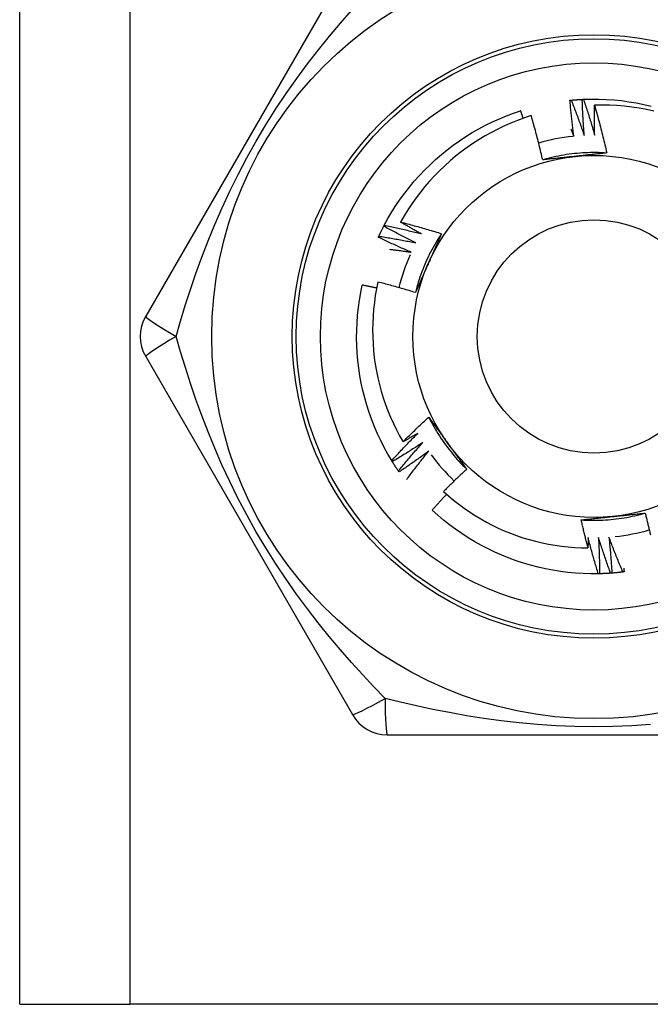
# Model space of a CAD drawing. Header units: inches. Extents: x 2.8 to 89.6, y 4.6 to 48.7.
# Tile 21 of 75: x 16.953 to 17.262, y 12.207 to 12.689. Entities that reach past the tile are written whole.
import ezdxf

# ---------------------------------------------------------------- set-up
doc = ezdxf.new("R2010")
doc.units = ezdxf.units.IN
doc.header["$MEASUREMENT"] = 0
doc.layers.add('Visible Edges(ANSI)', color=7, linetype='Continuous', lineweight=25)
doc.layers.add('Visible Tangent Edges(ANSI)', color=7, linetype='Continuous', lineweight=25)

msp = doc.modelspace()

# ---------------------------------------------------------------- linework, layer by layer
at = {"layer": 'Visible Edges(ANSI)'}
for p, q in [((16.95311, 12.20697), (16.95311, 33.5298)), ((17.11591, 12.71878), (17.01476, 12.54358)), ((17.13124, 12.58766), (17.13152, 12.5882)), ((17.01476, 12.5239), (17.11591, 12.3487)), ((17.13544, 12.47247), (17.13513, 12.47298)), ((17.13876, 12.46743), (17.13841, 12.46793)), ((17.23684, 12.41763), (17.23623, 12.41762)), ((17.13296, 12.33886), (17.33526, 12.33886)), ((16.95311, 12.20697), (17.00696, 12.20697)), ((17.46126, 12.20697), (17.00696, 12.20697))]:
    msp.add_line(p, q, dxfattribs=at)
at = {"layer": 'Visible Edges(ANSI)', "flags": 128}
for points in [[(17.22235, 12.64929), (17.22238, 12.64929), (17.2224, 12.64929), (17.22243, 12.64929), (17.22245, 12.6493), (17.22248, 12.6493), (17.2225, 12.6493), (17.22253, 12.6493), (17.22255, 12.64931), (17.22258, 12.64931), (17.2226, 12.64931), (17.22263, 12.64931), (17.22265, 12.64932), (17.22268, 12.64932), (17.2227, 12.64932), (17.22273, 12.64932), (17.22275, 12.64933), (17.22278, 12.64933), (17.2228, 12.64933), (17.22283, 12.64933), (17.22285, 12.64934), (17.22288, 12.64934), (17.2229, 12.64934), (17.22293, 12.64934), (17.22295, 12.64935)], [(17.22425, 12.63167), (17.22416, 12.63241), (17.22406, 12.63314), (17.22397, 12.63387), (17.22388, 12.6346), (17.22379, 12.63533), (17.2237, 12.63607), (17.22361, 12.6368), (17.22353, 12.63753), (17.22344, 12.63827), (17.22336, 12.639), (17.22328, 12.63973), (17.2232, 12.64047), (17.22312, 12.6412), (17.22304, 12.64193), (17.22297, 12.64267), (17.22289, 12.6434), (17.22282, 12.64414), (17.22275, 12.64487), (17.22268, 12.64561), (17.22261, 12.64634), (17.22254, 12.64708), (17.22248, 12.64782), (17.22241, 12.64855), (17.22235, 12.64929)], [(17.22295, 12.64935), (17.22318, 12.64937), (17.2234, 12.64939), (17.22363, 12.64941), (17.22385, 12.64943), (17.22408, 12.64945), (17.2243, 12.64947), (17.22453, 12.64949), (17.22475, 12.64951), (17.22498, 12.64952), (17.22521, 12.64954), (17.22543, 12.64956), (17.22566, 12.64958), (17.22588, 12.64959), (17.22611, 12.64961), (17.22633, 12.64962), (17.22656, 12.64964), (17.22678, 12.64965), (17.22701, 12.64967), (17.22724, 12.64968), (17.22746, 12.64969), (17.22769, 12.64971), (17.22791, 12.64972), (17.22814, 12.64973), (17.22836, 12.64974)], [(17.22295, 12.64935), (17.22323, 12.64863), (17.22352, 12.64792), (17.2238, 12.6472), (17.22407, 12.64649), (17.22435, 12.64577), (17.22463, 12.64505), (17.2249, 12.64434), (17.22517, 12.64362), (17.22544, 12.6429), (17.22571, 12.64218), (17.22598, 12.64146), (17.22625, 12.64074), (17.22652, 12.64002), (17.22678, 12.6393), (17.22704, 12.63858), (17.22731, 12.63785), (17.22757, 12.63713), (17.22782, 12.63641), (17.22808, 12.63568), (17.22834, 12.63496), (17.22859, 12.63423), (17.22885, 12.63351), (17.2291, 12.63278), (17.22935, 12.63205)], [(17.22836, 12.64974), (17.22839, 12.64974), (17.22842, 12.64974), (17.22844, 12.64975), (17.22847, 12.64975), (17.22849, 12.64975), (17.22852, 12.64975), (17.22854, 12.64975), (17.22857, 12.64975), (17.22859, 12.64975), (17.22862, 12.64975), (17.22864, 12.64975), (17.22867, 12.64976), (17.22869, 12.64976), (17.22872, 12.64976), (17.22874, 12.64976), (17.22877, 12.64976), (17.22879, 12.64976), (17.22882, 12.64976), (17.22884, 12.64976), (17.22887, 12.64977), (17.22889, 12.64977), (17.22892, 12.64977), (17.22894, 12.64977), (17.22897, 12.64977)], [(17.22935, 12.63205), (17.22929, 12.63279), (17.22924, 12.63352), (17.22918, 12.63426), (17.22913, 12.635), (17.22908, 12.63573), (17.22903, 12.63647), (17.22898, 12.63721), (17.22893, 12.63794), (17.22888, 12.63868), (17.22884, 12.63942), (17.22879, 12.64015), (17.22875, 12.64089), (17.22871, 12.64163), (17.22867, 12.64236), (17.22864, 12.6431), (17.2286, 12.64384), (17.22857, 12.64458), (17.22853, 12.64531), (17.2285, 12.64605), (17.22847, 12.64679), (17.22844, 12.64753), (17.22842, 12.64826), (17.22839, 12.649), (17.22836, 12.64974)], [(17.22897, 12.64977), (17.23269, 12.64987), (17.23641, 12.64986), (17.24012, 12.64973), (17.24384, 12.64948), (17.24754, 12.6491), (17.25123, 12.64861), (17.2549, 12.64801), (17.25854, 12.64728), (17.26217, 12.64644)], [(17.22897, 12.64977), (17.22921, 12.64904), (17.22946, 12.64831), (17.2297, 12.64758), (17.22994, 12.64686), (17.23018, 12.64613), (17.23042, 12.6454), (17.23065, 12.64467), (17.23089, 12.64393), (17.23112, 12.6432), (17.23135, 12.64247), (17.23158, 12.64174), (17.23181, 12.641), (17.23204, 12.64027), (17.23227, 12.63954), (17.23249, 12.6388), (17.23272, 12.63807), (17.23294, 12.63733), (17.23316, 12.63659), (17.23338, 12.63586), (17.2336, 12.63512), (17.23382, 12.63438), (17.23403, 12.63365), (17.23425, 12.63291), (17.23446, 12.63217)], [(17.23446, 12.63217), (17.23444, 12.63278), (17.23443, 12.6334), (17.23441, 12.63401), (17.2344, 12.63463), (17.23439, 12.63524), (17.23438, 12.63586), (17.23437, 12.63647), (17.23436, 12.63709), (17.23435, 12.6377), (17.23434, 12.63832), (17.23433, 12.63894), (17.23433, 12.63955), (17.23433, 12.64017), (17.23432, 12.64078), (17.23432, 12.6414), (17.23432, 12.64201), (17.23432, 12.64263), (17.23432, 12.64324), (17.23432, 12.64386), (17.23432, 12.64448), (17.23433, 12.64509), (17.23433, 12.64571), (17.23434, 12.64632), (17.23435, 12.64694)], [(17.26339, 12.64392), (17.25982, 12.64471), (17.25623, 12.64538), (17.25261, 12.64593), (17.24898, 12.64637), (17.24534, 12.64669), (17.24168, 12.64689), (17.23802, 12.64697), (17.23435, 12.64694)], [(17.23435, 12.64694), (17.23462, 12.64597), (17.2349, 12.645), (17.23517, 12.64403), (17.23545, 12.64306), (17.23571, 12.64209), (17.23598, 12.64111), (17.23624, 12.64014), (17.2365, 12.63917), (17.23676, 12.63819), (17.23702, 12.63722), (17.23727, 12.63624), (17.23752, 12.63527), (17.23777, 12.63429), (17.23802, 12.63331), (17.23826, 12.63233), (17.2385, 12.63135), (17.23874, 12.63037), (17.23898, 12.62939), (17.23921, 12.62841), (17.23944, 12.62743), (17.23967, 12.62645), (17.2399, 12.62546), (17.24012, 12.62448), (17.24034, 12.6235)], [(17.13152, 12.5882), (17.13332, 12.59145), (17.13522, 12.59465), (17.13722, 12.59779), (17.13932, 12.60086), (17.14152, 12.60386), (17.14381, 12.60679), (17.1462, 12.60964), (17.14867, 12.61242), (17.15124, 12.61511), (17.15389, 12.61773), (17.15662, 12.62025), (17.15943, 12.62269), (17.16231, 12.62504), (17.16527, 12.62729), (17.16831, 12.62944), (17.1714, 12.6315), (17.17457, 12.63346), (17.17779, 12.63532), (17.18107, 12.63707), (17.18441, 12.63871), (17.1878, 12.64025), (17.19123, 12.64168), (17.19471, 12.643), (17.19823, 12.6442)], [(17.20339, 12.64178), (17.20005, 12.64068), (17.19675, 12.63946), (17.19348, 12.63814), (17.19025, 12.63672), (17.18707, 12.6352), (17.18394, 12.63358), (17.18087, 12.63186), (17.17786, 12.63005), (17.1749, 12.62815), (17.17201, 12.62616), (17.16919, 12.62407), (17.16642, 12.62189), (17.16373, 12.61963), (17.16111, 12.61728), (17.15856, 12.61485), (17.15609, 12.61233), (17.1537, 12.60974), (17.15139, 12.60708), (17.14918, 12.60435), (17.14705, 12.60155), (17.14502, 12.59868), (17.14308, 12.59575), (17.14123, 12.59277), (17.13948, 12.58972)], [(17.19949, 12.64048), (17.19944, 12.64063), (17.19939, 12.64079), (17.19934, 12.64094), (17.19928, 12.6411), (17.19923, 12.64125), (17.19918, 12.64141), (17.19913, 12.64157), (17.19908, 12.64172), (17.19902, 12.64188), (17.19897, 12.64203), (17.19892, 12.64219), (17.19887, 12.64234), (17.19881, 12.6425), (17.19876, 12.64265), (17.19871, 12.64281), (17.19866, 12.64296), (17.1986, 12.64312), (17.19855, 12.64327), (17.1985, 12.64343), (17.19844, 12.64358), (17.19839, 12.64374), (17.19834, 12.64389), (17.19828, 12.64405), (17.19823, 12.6442)], [(17.20903, 12.62015), (17.20882, 12.62106), (17.20861, 12.62196), (17.20839, 12.62287), (17.20818, 12.62378), (17.20796, 12.62468), (17.20774, 12.62559), (17.20752, 12.62649), (17.20729, 12.6274), (17.20707, 12.6283), (17.20684, 12.62921), (17.20661, 12.63011), (17.20637, 12.63101), (17.20614, 12.63191), (17.2059, 12.63281), (17.20566, 12.63371), (17.20542, 12.63461), (17.20517, 12.63551), (17.20492, 12.63641), (17.20467, 12.63731), (17.20442, 12.6382), (17.20417, 12.6391), (17.20391, 12.64), (17.20365, 12.64089), (17.20339, 12.64178)], [(17.22282, 12.63519), (17.22288, 12.63504), (17.22294, 12.6349), (17.223, 12.63475), (17.22306, 12.6346), (17.22312, 12.63446), (17.22318, 12.63431), (17.22324, 12.63416), (17.2233, 12.63402), (17.22336, 12.63387), (17.22342, 12.63373), (17.22348, 12.63358), (17.22354, 12.63343), (17.2236, 12.63329), (17.22366, 12.63314), (17.22372, 12.63299), (17.22378, 12.63285), (17.22384, 12.6327), (17.2239, 12.63255), (17.22396, 12.63241), (17.22402, 12.63226), (17.22408, 12.63211), (17.22413, 12.63197), (17.22419, 12.63182), (17.22425, 12.63167)], [(17.24034, 12.62349), (17.23903, 12.62357), (17.23771, 12.62363), (17.23639, 12.62367), (17.23507, 12.6237), (17.23375, 12.6237), (17.23243, 12.62368), (17.23111, 12.62365), (17.2298, 12.6236), (17.22848, 12.62352), (17.22716, 12.62343), (17.22585, 12.62332), (17.22454, 12.62319), (17.22322, 12.62304), (17.22192, 12.62287), (17.22061, 12.62268), (17.21931, 12.62248), (17.21801, 12.62225), (17.21671, 12.62201), (17.21542, 12.62175), (17.21413, 12.62146), (17.21285, 12.62116), (17.21157, 12.62084), (17.21029, 12.6205), (17.20903, 12.62015)], [(17.22485, 12.62184), (17.22418, 12.62177), (17.22352, 12.6217), (17.22285, 12.62163), (17.22219, 12.62156), (17.22153, 12.62149), (17.22087, 12.62142), (17.22021, 12.62135), (17.21954, 12.62128), (17.21888, 12.62121), (17.21822, 12.62114), (17.21757, 12.62107), (17.21691, 12.621), (17.21625, 12.62093), (17.21559, 12.62086), (17.21493, 12.62079), (17.21427, 12.62072), (17.21362, 12.62065), (17.21296, 12.62058), (17.2123, 12.62051), (17.21165, 12.62043), (17.21099, 12.62036), (17.21034, 12.62029), (17.20968, 12.62022), (17.20903, 12.62015)], [(17.24034, 12.6235), (17.2397, 12.62343), (17.23906, 12.62336), (17.23842, 12.62328), (17.23778, 12.62321), (17.23713, 12.62314), (17.23649, 12.62308), (17.23585, 12.62301), (17.2352, 12.62294), (17.23456, 12.62287), (17.23392, 12.6228), (17.23327, 12.62273), (17.23263, 12.62266), (17.23198, 12.62259), (17.23134, 12.62252), (17.23069, 12.62245), (17.23004, 12.62239), (17.2294, 12.62232), (17.22875, 12.62225), (17.2281, 12.62218), (17.22745, 12.62211), (17.2268, 12.62204), (17.22615, 12.62198), (17.2255, 12.62191), (17.22485, 12.62184)], [(17.13152, 12.5882), (17.13227, 12.58804), (17.13302, 12.58788), (17.13377, 12.58772), (17.13453, 12.58755), (17.13528, 12.58739), (17.13603, 12.58722), (17.13678, 12.58706), (17.13752, 12.58689), (17.13827, 12.58672), (17.13902, 12.58655), (17.13977, 12.58637), (17.14052, 12.5862), (17.14127, 12.58602), (17.14201, 12.58585), (17.14276, 12.58567), (17.14351, 12.58549), (17.14426, 12.58531), (17.145, 12.58512), (17.14575, 12.58494), (17.14649, 12.58475), (17.14724, 12.58456), (17.14799, 12.58438), (17.14873, 12.58419), (17.14947, 12.58399)], [(17.13948, 12.58972), (17.14032, 12.5895), (17.14116, 12.58929), (17.142, 12.58907), (17.14284, 12.58884), (17.14367, 12.58862), (17.14451, 12.58839), (17.14535, 12.58817), (17.14618, 12.58794), (17.14702, 12.58771), (17.14785, 12.58747), (17.14869, 12.58724), (17.14952, 12.587), (17.15036, 12.58676), (17.15119, 12.58652), (17.15202, 12.58628), (17.15286, 12.58604), (17.15369, 12.58579), (17.15452, 12.58554), (17.15535, 12.5853), (17.15618, 12.58504), (17.15701, 12.58479), (17.15784, 12.58454), (17.15867, 12.58428), (17.15949, 12.58402)], [(17.14947, 12.58399), (17.14905, 12.58423), (17.14864, 12.58446), (17.14822, 12.58469), (17.1478, 12.58493), (17.14738, 12.58516), (17.14696, 12.5854), (17.14654, 12.58563), (17.14612, 12.58587), (17.14571, 12.5861), (17.14529, 12.58634), (17.14487, 12.58658), (17.14446, 12.58682), (17.14404, 12.58706), (17.14362, 12.5873), (17.14321, 12.58754), (17.14279, 12.58778), (17.14238, 12.58802), (17.14196, 12.58826), (17.14155, 12.5885), (17.14114, 12.58874), (17.14072, 12.58899), (17.14031, 12.58923), (17.13989, 12.58948), (17.13948, 12.58972)], [(17.12883, 12.5828), (17.12893, 12.583), (17.12903, 12.58321), (17.12912, 12.58341), (17.12922, 12.58362), (17.12932, 12.58382), (17.12941, 12.58402), (17.12951, 12.58423), (17.12961, 12.58443), (17.12971, 12.58463), (17.12981, 12.58484), (17.12991, 12.58504), (17.13001, 12.58524), (17.13011, 12.58545), (17.13021, 12.58565), (17.13031, 12.58585), (17.13041, 12.58605), (17.13051, 12.58625), (17.13062, 12.58646), (17.13072, 12.58666), (17.13082, 12.58686), (17.13093, 12.58706), (17.13103, 12.58726), (17.13114, 12.58746), (17.13124, 12.58766)], [(17.14698, 12.57953), (17.14632, 12.57986), (17.14565, 12.58018), (17.14499, 12.58051), (17.14433, 12.58084), (17.14367, 12.58116), (17.14301, 12.58149), (17.14235, 12.58183), (17.14169, 12.58216), (17.14104, 12.58249), (17.14038, 12.58283), (17.13972, 12.58317), (17.13906, 12.5835), (17.13841, 12.58384), (17.13775, 12.58418), (17.1371, 12.58452), (17.13645, 12.58487), (17.13579, 12.58521), (17.13514, 12.58556), (17.13449, 12.58591), (17.13384, 12.58625), (17.13319, 12.5866), (17.13254, 12.58696), (17.13189, 12.58731), (17.13124, 12.58766)], [(17.1595, 12.58402), (17.15877, 12.58292), (17.15806, 12.58181), (17.15736, 12.58069), (17.15669, 12.57955), (17.15602, 12.57841), (17.15538, 12.57726), (17.15475, 12.5761), (17.15413, 12.57494), (17.15354, 12.57376), (17.15296, 12.57257), (17.1524, 12.57138), (17.15186, 12.57018), (17.15133, 12.56897), (17.15082, 12.56775), (17.15033, 12.56652), (17.14986, 12.56529), (17.1494, 12.56406), (17.14897, 12.56281), (17.14855, 12.56156), (17.14815, 12.5603), (17.14777, 12.55904), (17.14741, 12.55777), (17.14706, 12.5565), (17.14674, 12.55522)], [(17.15949, 12.58402), (17.15924, 12.58343), (17.15898, 12.58284), (17.15872, 12.58225), (17.15846, 12.58166), (17.15819, 12.58106), (17.15793, 12.58047), (17.15767, 12.57988), (17.15741, 12.57929), (17.15715, 12.5787), (17.15689, 12.57811), (17.15662, 12.57751), (17.15636, 12.57692), (17.1561, 12.57633), (17.15583, 12.57573), (17.15557, 12.57514), (17.15531, 12.57454), (17.15504, 12.57395), (17.15478, 12.57335), (17.15451, 12.57276), (17.15425, 12.57216), (17.15398, 12.57157), (17.15372, 12.57097), (17.15345, 12.57037), (17.15318, 12.56977)], [(17.12858, 12.58225), (17.12859, 12.58227), (17.1286, 12.5823), (17.12861, 12.58232), (17.12862, 12.58234), (17.12863, 12.58236), (17.12864, 12.58239), (17.12865, 12.58241), (17.12866, 12.58243), (17.12867, 12.58245), (17.12869, 12.58248), (17.1287, 12.5825), (17.12871, 12.58252), (17.12872, 12.58255), (17.12873, 12.58257), (17.12874, 12.58259), (17.12875, 12.58261), (17.12876, 12.58264), (17.12877, 12.58266), (17.12878, 12.58268), (17.12879, 12.58271), (17.1288, 12.58273), (17.12881, 12.58275), (17.12882, 12.58277), (17.12883, 12.5828)], [(17.14472, 12.57495), (17.14404, 12.57524), (17.14336, 12.57553), (17.14269, 12.57582), (17.14201, 12.57611), (17.14133, 12.57641), (17.14066, 12.5767), (17.13998, 12.577), (17.1393, 12.5773), (17.13863, 12.5776), (17.13796, 12.5779), (17.13728, 12.5782), (17.13661, 12.5785), (17.13594, 12.57881), (17.13527, 12.57911), (17.13459, 12.57942), (17.13392, 12.57973), (17.13325, 12.58004), (17.13258, 12.58035), (17.13192, 12.58066), (17.13125, 12.58098), (17.13058, 12.58129), (17.12991, 12.58161), (17.12925, 12.58193), (17.12858, 12.58225)], [(17.12883, 12.5828), (17.12959, 12.58268), (17.13035, 12.58256), (17.13111, 12.58244), (17.13187, 12.58231), (17.13262, 12.58219), (17.13338, 12.58206), (17.13414, 12.58193), (17.1349, 12.5818), (17.13565, 12.58167), (17.13641, 12.58154), (17.13717, 12.58141), (17.13792, 12.58127), (17.13868, 12.58113), (17.13943, 12.581), (17.14019, 12.58086), (17.14095, 12.58072), (17.1417, 12.58057), (17.14246, 12.58043), (17.14321, 12.58028), (17.14396, 12.58014), (17.14472, 12.57999), (17.14547, 12.57984), (17.14623, 12.57969), (17.14698, 12.57953)], [(17.13413, 12.5764), (17.13457, 12.57634), (17.13502, 12.57629), (17.13546, 12.57623), (17.1359, 12.57617), (17.13634, 12.57612), (17.13678, 12.57606), (17.13722, 12.576), (17.13767, 12.57595), (17.13811, 12.57589), (17.13855, 12.57583), (17.13899, 12.57577), (17.13943, 12.57571), (17.13987, 12.57565), (17.14031, 12.57559), (17.14075, 12.57553), (17.14119, 12.57546), (17.14164, 12.5754), (17.14208, 12.57534), (17.14252, 12.57527), (17.14296, 12.57521), (17.1434, 12.57515), (17.14384, 12.57508), (17.14428, 12.57502), (17.14472, 12.57495)], [(17.15318, 12.56977), (17.15291, 12.56916), (17.15264, 12.56855), (17.15237, 12.56794), (17.1521, 12.56733), (17.15183, 12.56672), (17.15156, 12.56612), (17.15128, 12.56551), (17.15101, 12.5649), (17.15075, 12.56429), (17.15048, 12.56369), (17.15021, 12.56308), (17.14994, 12.56247), (17.14967, 12.56187), (17.1494, 12.56126), (17.14913, 12.56066), (17.14887, 12.56005), (17.1486, 12.55945), (17.14833, 12.55885), (17.14807, 12.55824), (17.1478, 12.55764), (17.14753, 12.55703), (17.14727, 12.55643), (17.147, 12.55583), (17.14674, 12.55522)], [(17.12837, 12.56037), (17.12769, 12.55707), (17.12711, 12.55375), (17.12664, 12.55041), (17.12627, 12.54706), (17.12601, 12.54369), (17.12585, 12.54031), (17.12579, 12.53693), (17.12584, 12.53354), (17.126, 12.53017), (17.12626, 12.5268), (17.12663, 12.52344), (17.1271, 12.5201), (17.12767, 12.51678), (17.12835, 12.51348), (17.12914, 12.5102), (17.13002, 12.50695), (17.13101, 12.50372), (17.1321, 12.50052), (17.13329, 12.49736), (17.13458, 12.49423), (17.13597, 12.49114), (17.13745, 12.48811), (17.13903, 12.48512), (17.1407, 12.48219)], [(17.14674, 12.55522), (17.14598, 12.55546), (17.14522, 12.55569), (17.14445, 12.55592), (17.14369, 12.55615), (17.14293, 12.55638), (17.14217, 12.5566), (17.14141, 12.55682), (17.14064, 12.55705), (17.13988, 12.55727), (17.13911, 12.55749), (17.13835, 12.5577), (17.13758, 12.55792), (17.13682, 12.55813), (17.13605, 12.55834), (17.13528, 12.55855), (17.13452, 12.55876), (17.13375, 12.55897), (17.13298, 12.55918), (17.13221, 12.55938), (17.13145, 12.55958), (17.13068, 12.55978), (17.12991, 12.55998), (17.12914, 12.56018), (17.12837, 12.56037)], [(17.13513, 12.47298), (17.13323, 12.47618), (17.13144, 12.47944), (17.12975, 12.48276), (17.12817, 12.48613), (17.1267, 12.48954), (17.12534, 12.49301), (17.12409, 12.49651), (17.12296, 12.50005), (17.12194, 12.50363), (17.12103, 12.50724), (17.12024, 12.51087), (17.11956, 12.51453), (17.11901, 12.51821), (17.11857, 12.5219), (17.11825, 12.52561), (17.11805, 12.52932), (17.11797, 12.53304), (17.118, 12.53676), (17.11816, 12.54048), (17.11844, 12.54419), (17.11883, 12.54789), (17.11934, 12.55157), (17.11997, 12.55524), (17.12072, 12.55889)], [(17.12775, 12.55738), (17.12746, 12.55745), (17.12716, 12.55751), (17.12687, 12.55758), (17.12658, 12.55764), (17.12629, 12.55771), (17.12599, 12.55777), (17.1257, 12.55784), (17.12541, 12.5579), (17.12512, 12.55796), (17.12482, 12.55803), (17.12453, 12.55809), (17.12424, 12.55815), (17.12394, 12.55821), (17.12365, 12.55828), (17.12336, 12.55834), (17.12307, 12.5584), (17.12277, 12.55846), (17.12248, 12.55852), (17.12219, 12.55858), (17.12189, 12.55864), (17.1216, 12.5587), (17.12131, 12.55877), (17.12101, 12.55883), (17.12072, 12.55889)], [(17.1407, 12.48219), (17.14121, 12.48271), (17.14172, 12.48322), (17.14224, 12.48373), (17.14275, 12.48424), (17.14327, 12.48475), (17.14379, 12.48526), (17.1443, 12.48577), (17.14482, 12.48628), (17.14534, 12.48678), (17.14586, 12.48729), (17.14639, 12.48779), (17.14691, 12.4883), (17.14743, 12.4888), (17.14796, 12.4893), (17.14848, 12.4898), (17.14901, 12.4903), (17.14954, 12.4908), (17.15007, 12.4913), (17.1506, 12.4918), (17.15113, 12.49229), (17.15166, 12.49279), (17.15219, 12.49328), (17.15272, 12.49377), (17.15326, 12.49427)], [(17.15326, 12.49427), (17.15364, 12.49374), (17.15402, 12.49322), (17.1544, 12.4927), (17.15479, 12.49218), (17.15517, 12.49166), (17.15555, 12.49114), (17.15593, 12.49062), (17.15631, 12.49009), (17.1567, 12.48957), (17.15708, 12.48905), (17.15746, 12.48853), (17.15784, 12.488), (17.15822, 12.48748), (17.15861, 12.48695), (17.15899, 12.48643), (17.15937, 12.4859), (17.15975, 12.48537), (17.16014, 12.48485), (17.16052, 12.48432), (17.1609, 12.48379), (17.16129, 12.48326), (17.16167, 12.48273), (17.16206, 12.4822), (17.16244, 12.48167)], [(17.15326, 12.49427), (17.15385, 12.49309), (17.15446, 12.49192), (17.15508, 12.49075), (17.15572, 12.4896), (17.15638, 12.48845), (17.15705, 12.48732), (17.15774, 12.4862), (17.15845, 12.48508), (17.15917, 12.48398), (17.15991, 12.48288), (17.16066, 12.4818), (17.16143, 12.48073), (17.16221, 12.47967), (17.16301, 12.47862), (17.16383, 12.47758), (17.16466, 12.47656), (17.1655, 12.47554), (17.16636, 12.47454), (17.16724, 12.47356), (17.16813, 12.47258), (17.16903, 12.47162), (17.16994, 12.47067), (17.17088, 12.46974), (17.17182, 12.46882)], [(17.13513, 12.47298), (17.13564, 12.47355), (17.13616, 12.47411), (17.13668, 12.47468), (17.1372, 12.47524), (17.13773, 12.47581), (17.13825, 12.47637), (17.13877, 12.47693), (17.1393, 12.47749), (17.13983, 12.47805), (17.14035, 12.47861), (17.14088, 12.47917), (17.14141, 12.47972), (17.14194, 12.48028), (17.14248, 12.48083), (17.14301, 12.48138), (17.14354, 12.48194), (17.14408, 12.48249), (17.14462, 12.48304), (17.14515, 12.48359), (17.14569, 12.48414), (17.14623, 12.48468), (17.14677, 12.48523), (17.14731, 12.48577), (17.14786, 12.48632)], [(17.14786, 12.48632), (17.14756, 12.48614), (17.14726, 12.48597), (17.14697, 12.48579), (17.14667, 12.48562), (17.14637, 12.48545), (17.14608, 12.48527), (17.14578, 12.4851), (17.14548, 12.48493), (17.14518, 12.48475), (17.14488, 12.48458), (17.14459, 12.48441), (17.14429, 12.48424), (17.14399, 12.48407), (17.14369, 12.48389), (17.14339, 12.48372), (17.14309, 12.48355), (17.14279, 12.48338), (17.1425, 12.48321), (17.1422, 12.48304), (17.1419, 12.48287), (17.1416, 12.4827), (17.1413, 12.48253), (17.141, 12.48236), (17.1407, 12.48219)], [(17.15043, 12.48191), (17.14982, 12.4815), (17.1492, 12.48109), (17.14859, 12.48069), (17.14797, 12.48028), (17.14735, 12.47988), (17.14673, 12.47948), (17.14611, 12.47908), (17.14549, 12.47868), (17.14487, 12.47829), (17.14425, 12.47789), (17.14362, 12.47749), (17.143, 12.4771), (17.14237, 12.47671), (17.14175, 12.47632), (17.14112, 12.47593), (17.14049, 12.47554), (17.13986, 12.47515), (17.13923, 12.47476), (17.13861, 12.47438), (17.13797, 12.47399), (17.13734, 12.47361), (17.13671, 12.47323), (17.13608, 12.47285), (17.13544, 12.47247)], [(17.13841, 12.46793), (17.1389, 12.46852), (17.13939, 12.46911), (17.13988, 12.4697), (17.14037, 12.47029), (17.14086, 12.47088), (17.14136, 12.47147), (17.14185, 12.47206), (17.14235, 12.47265), (17.14284, 12.47323), (17.14334, 12.47382), (17.14384, 12.4744), (17.14434, 12.47498), (17.14484, 12.47557), (17.14535, 12.47615), (17.14585, 12.47673), (17.14635, 12.47731), (17.14686, 12.47788), (17.14737, 12.47846), (17.14788, 12.47904), (17.14839, 12.47961), (17.1489, 12.48019), (17.14941, 12.48076), (17.14992, 12.48133), (17.15043, 12.48191)], [(17.15324, 12.47763), (17.15264, 12.47719), (17.15205, 12.47676), (17.15146, 12.47632), (17.15086, 12.47589), (17.15026, 12.47545), (17.14967, 12.47502), (17.14907, 12.47459), (17.14847, 12.47416), (17.14787, 12.47373), (17.14727, 12.4733), (17.14666, 12.47287), (17.14606, 12.47245), (17.14546, 12.47202), (17.14485, 12.4716), (17.14425, 12.47118), (17.14364, 12.47076), (17.14303, 12.47034), (17.14242, 12.46992), (17.14182, 12.4695), (17.14121, 12.46908), (17.14059, 12.46867), (17.13998, 12.46825), (17.13937, 12.46784), (17.13876, 12.46743)], [(17.14247, 12.46375), (17.14291, 12.46433), (17.14335, 12.46492), (17.14379, 12.46551), (17.14422, 12.46609), (17.14466, 12.46668), (17.14511, 12.46726), (17.14555, 12.46784), (17.14599, 12.46843), (17.14644, 12.46901), (17.14688, 12.46959), (17.14733, 12.47017), (17.14778, 12.47075), (17.14823, 12.47132), (17.14868, 12.4719), (17.14913, 12.47248), (17.14958, 12.47305), (17.15003, 12.47363), (17.15049, 12.4742), (17.15094, 12.47478), (17.1514, 12.47535), (17.15186, 12.47592), (17.15232, 12.47649), (17.15278, 12.47706), (17.15324, 12.47763)], [(17.16244, 12.48167), (17.16283, 12.48113), (17.16323, 12.48059), (17.16362, 12.48005), (17.16401, 12.47951), (17.1644, 12.47898), (17.16479, 12.47844), (17.16519, 12.4779), (17.16558, 12.47736), (17.16597, 12.47682), (17.16636, 12.47629), (17.16675, 12.47575), (17.16714, 12.47522), (17.16753, 12.47468), (17.16792, 12.47415), (17.16831, 12.47361), (17.1687, 12.47308), (17.16909, 12.47254), (17.16948, 12.47201), (17.16987, 12.47148), (17.17026, 12.47094), (17.17065, 12.47041), (17.17104, 12.46988), (17.17143, 12.46935), (17.17182, 12.46882)], [(17.13841, 12.46793), (17.13829, 12.46811), (17.13816, 12.4683), (17.13803, 12.46849), (17.1379, 12.46867), (17.13778, 12.46886), (17.13765, 12.46905), (17.13753, 12.46924), (17.1374, 12.46942), (17.13728, 12.46961), (17.13715, 12.4698), (17.13703, 12.46999), (17.1369, 12.47018), (17.13678, 12.47037), (17.13666, 12.47056), (17.13653, 12.47075), (17.13641, 12.47094), (17.13629, 12.47113), (17.13617, 12.47132), (17.13604, 12.47151), (17.13592, 12.4717), (17.1358, 12.47189), (17.13568, 12.47208), (17.13556, 12.47228), (17.13544, 12.47247)], [(17.17182, 12.46882), (17.17134, 12.46837), (17.17085, 12.46792), (17.17037, 12.46747), (17.16989, 12.46702), (17.16941, 12.46657), (17.16894, 12.46612), (17.16846, 12.46566), (17.16798, 12.46521), (17.16751, 12.46475), (17.16703, 12.4643), (17.16656, 12.46384), (17.16608, 12.46338), (17.16561, 12.46292), (17.16514, 12.46246), (17.16467, 12.462), (17.1642, 12.46154), (17.16373, 12.46108), (17.16326, 12.46062), (17.16279, 12.46016), (17.16233, 12.45969), (17.16186, 12.45923), (17.1614, 12.45876), (17.16093, 12.45829), (17.16047, 12.45783)], [(17.16199, 12.45646), (17.16169, 12.45615), (17.16139, 12.45583), (17.1611, 12.45551), (17.1608, 12.4552), (17.1605, 12.45488), (17.1602, 12.45456), (17.1599, 12.45425), (17.15961, 12.45393), (17.15931, 12.45361), (17.15901, 12.45329), (17.15872, 12.45297), (17.15842, 12.45266), (17.15813, 12.45234), (17.15783, 12.45202), (17.15754, 12.4517), (17.15724, 12.45138), (17.15695, 12.45105), (17.15665, 12.45073), (17.15636, 12.45041), (17.15607, 12.45009), (17.15578, 12.44977), (17.15548, 12.44945), (17.15519, 12.44912), (17.1549, 12.4488)], [(17.16047, 12.45783), (17.16289, 12.45568), (17.16538, 12.45361), (17.16792, 12.45162), (17.17053, 12.44971), (17.17319, 12.44787), (17.1759, 12.44613), (17.17867, 12.44446), (17.18149, 12.44288), (17.18436, 12.44139), (17.18728, 12.43998), (17.19024, 12.43867), (17.19325, 12.43745), (17.19628, 12.43632), (17.19935, 12.43528), (17.20244, 12.43435), (17.20556, 12.43351), (17.20871, 12.43277), (17.21187, 12.43212), (17.21505, 12.43158), (17.21825, 12.43113), (17.22147, 12.43078), (17.22469, 12.43054), (17.22793, 12.43039), (17.23117, 12.43035)], [(17.23623, 12.41762), (17.23251, 12.41761), (17.22879, 12.41772), (17.22508, 12.41795), (17.22138, 12.4183), (17.21769, 12.41877), (17.21401, 12.41935), (17.21036, 12.42005), (17.20673, 12.42087), (17.20313, 12.42181), (17.19956, 12.42286), (17.19603, 12.42402), (17.19253, 12.4253), (17.18908, 12.42668), (17.18567, 12.42818), (17.18232, 12.42979), (17.17902, 12.4315), (17.17577, 12.43331), (17.17258, 12.43523), (17.16946, 12.43725), (17.1664, 12.43937), (17.16342, 12.44159), (17.1605, 12.4439), (17.15766, 12.44631), (17.1549, 12.4488)], [(17.22787, 12.44399), (17.22919, 12.44391), (17.23051, 12.44385), (17.23182, 12.44381), (17.23314, 12.44379), (17.23446, 12.44378), (17.23578, 12.4438), (17.2371, 12.44383), (17.23842, 12.44389), (17.23974, 12.44396), (17.24105, 12.44405), (17.24237, 12.44416), (17.24368, 12.44429), (17.24499, 12.44444), (17.2463, 12.44461), (17.2476, 12.4448), (17.24891, 12.44501), (17.25021, 12.44523), (17.2515, 12.44547), (17.25279, 12.44574), (17.25408, 12.44602), (17.25537, 12.44632), (17.25665, 12.44664), (17.25792, 12.44698), (17.25919, 12.44734)], [(17.22787, 12.44399), (17.22851, 12.44406), (17.22915, 12.44413), (17.2298, 12.4442), (17.23044, 12.44427), (17.23108, 12.44434), (17.23172, 12.44441), (17.23237, 12.44448), (17.23301, 12.44455), (17.23365, 12.44462), (17.2343, 12.44469), (17.23494, 12.44475), (17.23559, 12.44482), (17.23623, 12.44489), (17.23688, 12.44496), (17.23752, 12.44503), (17.23817, 12.4451), (17.23882, 12.44517), (17.23947, 12.44523), (17.24011, 12.4453), (17.24076, 12.44537), (17.24141, 12.44544), (17.24206, 12.44551), (17.24271, 12.44558), (17.24337, 12.44564)], [(17.23117, 12.43035), (17.23103, 12.43091), (17.23088, 12.43148), (17.23073, 12.43204), (17.23059, 12.43261), (17.23045, 12.43318), (17.2303, 12.43374), (17.23016, 12.43431), (17.23002, 12.43488), (17.22988, 12.43545), (17.22974, 12.43601), (17.2296, 12.43658), (17.22946, 12.43715), (17.22932, 12.43772), (17.22919, 12.43829), (17.22905, 12.43886), (17.22892, 12.43943), (17.22878, 12.43999), (17.22865, 12.44056), (17.22852, 12.44113), (17.22839, 12.4417), (17.22826, 12.44227), (17.22813, 12.44284), (17.228, 12.44342), (17.22787, 12.44399)], [(17.24337, 12.44564), (17.24403, 12.44571), (17.2447, 12.44578), (17.24536, 12.44585), (17.24602, 12.44592), (17.24668, 12.44599), (17.24735, 12.44606), (17.24801, 12.44613), (17.24867, 12.4462), (17.24933, 12.44627), (17.24999, 12.44634), (17.25065, 12.44641), (17.25131, 12.44648), (17.25197, 12.44655), (17.25262, 12.44662), (17.25328, 12.44669), (17.25394, 12.44676), (17.2546, 12.44684), (17.25525, 12.44691), (17.25591, 12.44698), (17.25657, 12.44705), (17.25722, 12.44712), (17.25788, 12.44719), (17.25853, 12.44726), (17.25919, 12.44734)], [(17.25919, 12.44734), (17.2593, 12.44683), (17.25942, 12.44632), (17.25954, 12.44581), (17.25966, 12.4453), (17.25978, 12.4448), (17.2599, 12.44429), (17.26002, 12.44378), (17.26014, 12.44327), (17.26026, 12.44277), (17.26038, 12.44226), (17.26051, 12.44175), (17.26063, 12.44125), (17.26076, 12.44074), (17.26088, 12.44023), (17.26101, 12.43973), (17.26114, 12.43922), (17.26126, 12.43872), (17.26139, 12.43821), (17.26152, 12.43771), (17.26165, 12.4372), (17.26178, 12.4367)], [(17.2312, 12.43536), (17.2312, 12.43515), (17.2312, 12.43494), (17.2312, 12.43473), (17.2312, 12.43452), (17.2312, 12.43431), (17.2312, 12.4341), (17.2312, 12.4339), (17.2312, 12.43369), (17.2312, 12.43348), (17.2312, 12.43327), (17.2312, 12.43306), (17.23119, 12.43285), (17.23119, 12.43264), (17.23119, 12.43243), (17.23119, 12.43223), (17.23119, 12.43202), (17.23119, 12.43181), (17.23119, 12.4316), (17.23118, 12.43139), (17.23118, 12.43118), (17.23118, 12.43097), (17.23118, 12.43076), (17.23118, 12.43055), (17.23117, 12.43035)], [(17.23623, 12.41762), (17.23601, 12.41835), (17.23578, 12.41909), (17.23556, 12.41982), (17.23534, 12.42056), (17.23512, 12.42129), (17.2349, 12.42203), (17.23468, 12.42277), (17.23446, 12.4235), (17.23425, 12.42424), (17.23404, 12.42498), (17.23382, 12.42572), (17.23361, 12.42646), (17.23341, 12.4272), (17.2332, 12.42794), (17.23299, 12.42868), (17.23279, 12.42942), (17.23258, 12.43016), (17.23238, 12.4309), (17.23218, 12.43164), (17.23198, 12.43238), (17.23178, 12.43313), (17.23159, 12.43387), (17.23139, 12.43461), (17.2312, 12.43536)], [(17.23631, 12.43534), (17.23635, 12.4346), (17.23639, 12.43387), (17.23642, 12.43313), (17.23646, 12.43239), (17.23649, 12.43165), (17.23652, 12.43092), (17.23655, 12.43018), (17.23658, 12.42944), (17.23661, 12.4287), (17.23663, 12.42797), (17.23665, 12.42723), (17.23668, 12.42649), (17.2367, 12.42575), (17.23672, 12.42502), (17.23674, 12.42428), (17.23675, 12.42354), (17.23677, 12.4228), (17.23678, 12.42206), (17.23679, 12.42132), (17.23681, 12.42059), (17.23682, 12.41985), (17.23682, 12.41911), (17.23683, 12.41837), (17.23684, 12.41763)], [(17.24226, 12.41789), (17.24199, 12.41861), (17.24173, 12.41933), (17.24147, 12.42005), (17.24121, 12.42077), (17.24095, 12.4215), (17.24069, 12.42222), (17.24044, 12.42295), (17.24019, 12.42367), (17.23993, 12.4244), (17.23968, 12.42512), (17.23943, 12.42585), (17.23918, 12.42658), (17.23894, 12.4273), (17.23869, 12.42803), (17.23845, 12.42876), (17.2382, 12.42949), (17.23796, 12.43022), (17.23772, 12.43095), (17.23748, 12.43168), (17.23725, 12.43241), (17.23701, 12.43314), (17.23678, 12.43387), (17.23654, 12.43461), (17.23631, 12.43534)], [(17.24141, 12.43559), (17.24149, 12.43485), (17.24157, 12.43412), (17.24164, 12.43338), (17.24171, 12.43265), (17.24178, 12.43192), (17.24185, 12.43118), (17.24192, 12.43045), (17.24199, 12.42971), (17.24205, 12.42898), (17.24212, 12.42824), (17.24218, 12.42751), (17.24224, 12.42677), (17.2423, 12.42603), (17.24236, 12.4253), (17.24241, 12.42456), (17.24247, 12.42383), (17.24252, 12.42309), (17.24258, 12.42235), (17.24263, 12.42162), (17.24268, 12.42088), (17.24272, 12.42014), (17.24277, 12.4194), (17.24281, 12.41867), (17.24286, 12.41793)], [(17.24826, 12.41847), (17.24796, 12.41917), (17.24766, 12.41988), (17.24736, 12.42059), (17.24706, 12.42129), (17.24677, 12.422), (17.24647, 12.42271), (17.24618, 12.42342), (17.24589, 12.42413), (17.2456, 12.42485), (17.24531, 12.42556), (17.24502, 12.42627), (17.24474, 12.42698), (17.24445, 12.4277), (17.24417, 12.42841), (17.24389, 12.42913), (17.24361, 12.42984), (17.24333, 12.43056), (17.24305, 12.43127), (17.24278, 12.43199), (17.2425, 12.43271), (17.24223, 12.43343), (17.24196, 12.43415), (17.24168, 12.43487), (17.24141, 12.43559)], [(17.24866, 12.42031), (17.24867, 12.42024), (17.24867, 12.42016), (17.24868, 12.42009), (17.24869, 12.42001), (17.2487, 12.41994), (17.24871, 12.41987), (17.24872, 12.41979), (17.24873, 12.41972), (17.24873, 12.41965), (17.24874, 12.41957), (17.24875, 12.4195), (17.24876, 12.41942), (17.24877, 12.41935), (17.24878, 12.41928), (17.24878, 12.4192), (17.24879, 12.41913), (17.2488, 12.41906), (17.24881, 12.41898), (17.24882, 12.41891), (17.24882, 12.41884), (17.24883, 12.41876), (17.24884, 12.41869), (17.24885, 12.41861), (17.24886, 12.41854)], [(17.24226, 12.41789), (17.24203, 12.41787), (17.2418, 12.41786), (17.24158, 12.41784), (17.24135, 12.41783), (17.24113, 12.41781), (17.2409, 12.4178), (17.24068, 12.41779), (17.24045, 12.41777), (17.24022, 12.41776), (17.24, 12.41775), (17.23977, 12.41774), (17.23955, 12.41773), (17.23932, 12.41772), (17.2391, 12.41771), (17.23887, 12.4177), (17.23864, 12.41769), (17.23842, 12.41768), (17.23819, 12.41767), (17.23797, 12.41766), (17.23774, 12.41766), (17.23751, 12.41765), (17.23729, 12.41764), (17.23706, 12.41764), (17.23684, 12.41763)], [(17.24286, 12.41793), (17.24283, 12.41793), (17.24281, 12.41793), (17.24278, 12.41792), (17.24276, 12.41792), (17.24273, 12.41792), (17.24271, 12.41792), (17.24268, 12.41792), (17.24266, 12.41792), (17.24263, 12.41791), (17.24261, 12.41791), (17.24258, 12.41791), (17.24256, 12.41791), (17.24253, 12.41791), (17.24251, 12.4179), (17.24248, 12.4179), (17.24246, 12.4179), (17.24243, 12.4179), (17.24241, 12.4179), (17.24238, 12.4179), (17.24236, 12.41789), (17.24233, 12.41789), (17.24231, 12.41789), (17.24228, 12.41789), (17.24226, 12.41789)], [(17.24826, 12.41847), (17.24803, 12.41844), (17.24781, 12.41841), (17.24758, 12.41838), (17.24736, 12.41836), (17.24714, 12.41833), (17.24691, 12.41831), (17.24669, 12.41828), (17.24646, 12.41826), (17.24624, 12.41824), (17.24601, 12.41821), (17.24579, 12.41819), (17.24556, 12.41817), (17.24534, 12.41814), (17.24511, 12.41812), (17.24489, 12.4181), (17.24466, 12.41808), (17.24444, 12.41806), (17.24421, 12.41804), (17.24399, 12.41802), (17.24376, 12.418), (17.24353, 12.41798), (17.24331, 12.41797), (17.24308, 12.41795), (17.24286, 12.41793)], [(17.24886, 12.41854), (17.24883, 12.41854), (17.24881, 12.41853), (17.24878, 12.41853), (17.24876, 12.41853), (17.24873, 12.41852), (17.24871, 12.41852), (17.24868, 12.41852), (17.24866, 12.41852), (17.24863, 12.41851), (17.24861, 12.41851), (17.24858, 12.41851), (17.24856, 12.4185), (17.24853, 12.4185), (17.24851, 12.4185), (17.24848, 12.41849), (17.24846, 12.41849), (17.24843, 12.41849), (17.24841, 12.41848), (17.24838, 12.41848), (17.24836, 12.41848), (17.24833, 12.41847), (17.24831, 12.41847), (17.24828, 12.41847), (17.24826, 12.41847)]]:
    msp.add_lwpolyline(points, dxfattribs=at)
at = {"layer": 'Visible Edges(ANSI)'}
for radius in [0.18701, 0.13386, 0.08858]:
    msp.add_circle((17.23411, 12.53374), radius, dxfattribs=at)
for centre, radius, start, end in [((17.23411, 12.53374), 0.09843, 96.0181, 105.9569), ((17.23411, 12.53374), 0.09843, 156.0181, 165.9569), ((17.03181, 12.53374), 0.01969, 150, 210), ((17.23411, 12.53374), 0.09843, 216.0181, 225.9569), ((17.23411, 12.53374), 0.09843, 276.0181, 285.9569), ((17.13296, 12.35854), 0.01969, 210, 270)]:
    msp.add_arc(centre, radius, start, end, dxfattribs=at)
at = {"layer": 'Visible Tangent Edges(ANSI)'}
msp.add_line((17.00696, 33.5298), (17.00696, 12.20697), dxfattribs=at)
at = {"layer": 'Visible Tangent Edges(ANSI)', "flags": 128}
for points in [[(17.02961, 12.53374), (17.03181, 12.54127), (17.03415, 12.54892), (17.03666, 12.55669), (17.03934, 12.56455), (17.04222, 12.57249), (17.04529, 12.58049), (17.04858, 12.58854), (17.05211, 12.59665), (17.05589, 12.6048), (17.05993, 12.61297), (17.06422, 12.62114), (17.06876, 12.62925), (17.07351, 12.63723), (17.07844, 12.64503), (17.0835, 12.65262), (17.08868, 12.65997), (17.09393, 12.66707), (17.09926, 12.67394), (17.10464, 12.68059), (17.11006, 12.68702), (17.11551, 12.69326)], [(17.13186, 12.35664), (17.12644, 12.36231), (17.12099, 12.36817), (17.11551, 12.37422), (17.11005, 12.38048), (17.10461, 12.38693), (17.09922, 12.39359), (17.09388, 12.40047), (17.08863, 12.40758), (17.08346, 12.41492), (17.0784, 12.42251), (17.07348, 12.43032), (17.06872, 12.4383), (17.06419, 12.44641), (17.05989, 12.45458), (17.05585, 12.46276), (17.05207, 12.47091), (17.04855, 12.47901), (17.04526, 12.48706), (17.0422, 12.49504), (17.03934, 12.50295), (17.03666, 12.51079), (17.03416, 12.51855), (17.03181, 12.52621), (17.02961, 12.53374)], [(17.26169, 12.34387), (17.25259, 12.34328), (17.24338, 12.34292), (17.23408, 12.3428), (17.22478, 12.34292), (17.21555, 12.34328), (17.20647, 12.34387), (17.19753, 12.34468), (17.18875, 12.34568), (17.18014, 12.34685), (17.17169, 12.34819), (17.16339, 12.34967), (17.15526, 12.35127), (17.14729, 12.35299), (17.13948, 12.35478), (17.13186, 12.35664)]]:
    msp.add_lwpolyline(points, dxfattribs=at)
at = {"layer": 'Visible Tangent Edges(ANSI)'}
for radius in [0.14764, 0.14567, 0.05709]:
    msp.add_circle((17.23411, 12.53374), radius, dxfattribs=at)
for centre, major_axis, start_param, end_param in [((17.03181, 12.53374), (-0.01705, 0.00984), 0, 1.474012), ((17.03181, 12.53374), (-0.01705, -0.00984), 4.809173, 6.283185), ((17.13296, 12.35854), (-0.01705, -0.00984), 0, 1.474012), ((17.13296, 12.35854), (0, -0.01969), 4.809173, 6.283185)]:
    msp.add_ellipse(centre, major_axis=major_axis, ratio=0.056054, start_param=start_param, end_param=end_param, dxfattribs=at)

doc.saveas('drawing.dxf')
